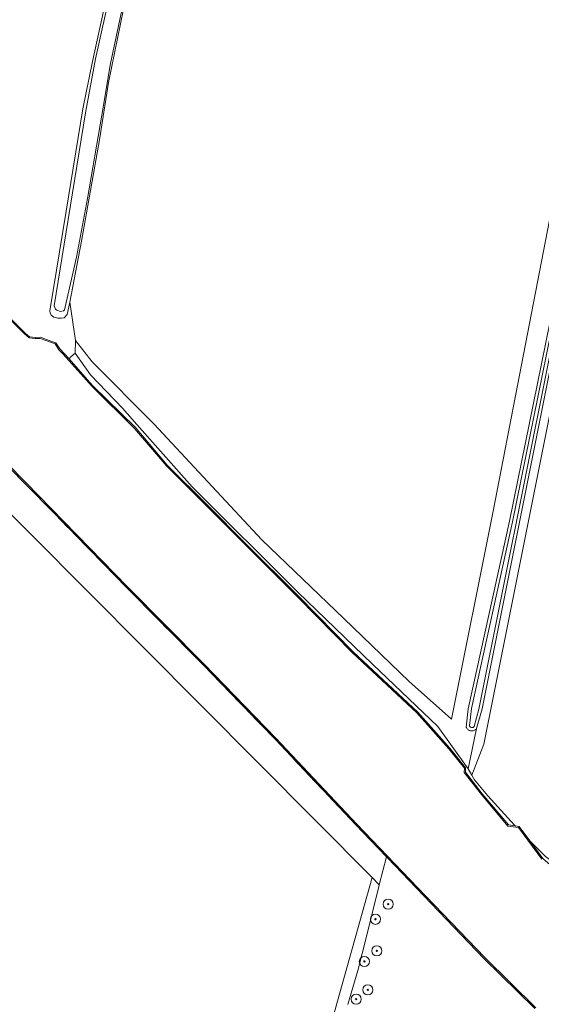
# Model space of a CAD drawing. Header units: metres. Extents: x 125158 to 132124, y 450612 to 454469.
# Tile 78 of 173: x 127524 to 127627, y 451823 to 452017. Entities that reach past the tile are written whole.
import ezdxf

# ---------------------------------------------------------------- set-up
doc = ezdxf.new("R2010")
doc.units = ezdxf.units.M
doc.linetypes.add('IE-TERREINAFSCHEIDING', pattern=[10, 8, -2])
doc.layers.get('0').update_dxf_attribs({"color": 8})
for name, color, linetype, lineweight in [('B-XX-GR-BOOM-S', 8, 'Continuous', 25), ('B-XX-IE-TERREINAFSCHEIDING-G', 8, 'IE-TERREINAFSCHEIDING', 18), ('B-XX-IE-TERREINAFSCHEIDING-GV', 8, 'Continuous', 18), ('B-XX-OG-TERREIN_CULTUURSCHEIDING-GV', 8, 'Continuous', 18), ('B-XX-OG-WATER-GV', 8, 'Continuous', 18), ('B-XX-OG-WATER_SLOOT-GV', 8, 'Continuous', 18), ('B-XX-OG-WEG-GV', 8, 'Continuous', 18)]:
    doc.layers.add(name, color=color, linetype=linetype, lineweight=lineweight)

# ---------------------------------------------------------------- blocks, each defined once
blk = doc.blocks.new('SGR-BOOM_01-SO')
at = {"linetype": 'ByBlock', "lineweight": 18}
h = blk.add_hatch(color=0, dxfattribs=at)
h.dxf.hatch_style = 1
edge = h.paths.add_edge_path()
edge.add_arc((0, 0), 0.25, 0, 360)
at = {"color": 0, "linetype": 'ByBlock', "lineweight": 18}
for radius in [2, 0.25]:
    blk.add_circle((0, 0), radius, dxfattribs=at)

msp = doc.modelspace()

# ---------------------------------------------------------------- linework, layer by layer
at = {"layer": 'B-XX-IE-TERREINAFSCHEIDING-G'}
msp.add_lwpolyline([(127596.71, 451851.64), (127596.74, 451851.78), (127595.02, 451853.59), (127590.67, 451858.12), (127574.76, 451874.99), (127560.58, 451889.65), (127551.99, 451898.32), (127545.49, 451904.88), (127540.94, 451909.56), (127531.35, 451919.42), (127525.49, 451925.41), (127514.03, 451937.02)], dxfattribs=at)
at = {"layer": 'B-XX-IE-TERREINAFSCHEIDING-GV'}
for points in [[(127627.52, 451851.49), (127624.95, 451854.97), (127622.86, 451857.79), (127622.05, 451857.91), (127620.78, 451858.09), (127615.6, 451864.23), (127612.75, 451867.89), (127612.27, 451868.49), (127612.32, 451869.37), (127609.22, 451873.25), (127602.87, 451880.33), (127590.2, 451892.15), (127579.38, 451903.2), (127568.87, 451913.63), (127561.55, 451921.02), (127553.54, 451929.02), (127547.24, 451936.39), (127538.89, 451944.66), (127537.77, 451945.91), (127534.18, 451949.94), (127533.23, 451951.01), (127532.35, 451951.9), (127532.07, 451952.35), (127531.6, 451953.1), (127530.79, 451953.4), (127529.71, 451953.78), (127528.53, 451954.22), (127527.58, 451954.16), (127526.4, 451954.26), (127525.54, 451955), (127517.4, 451963.05)], [(127517.25, 451962.91), (127525.4, 451954.85), (127526.32, 451954.07), (127527.51, 451953.94), (127528.49, 451953.99), (127529.62, 451953.57), (127531.44, 451952.92), (127532.17, 451951.74), (127533.04, 451950.85), (127538.73, 451944.5), (127547.05, 451936.23), (127553.38, 451928.86), (127561.38, 451920.85), (127568.72, 451913.46), (127579.22, 451903.03), (127590.03, 451892), (127602.72, 451880.17), (127609.04, 451873.11), (127612.09, 451869.29), (127612.02, 451868.43), (127615.42, 451864.08), (127620.65, 451857.85), (127622.72, 451857.58), (127627.34, 451851.34)], [(127514.03, 451937.02), (127525.49, 451925.41), (127531.35, 451919.42), (127540.94, 451909.56), (127545.49, 451904.88), (127551.99, 451898.32), (127560.58, 451889.65), (127574.76, 451874.99), (127590.67, 451858.12), (127595.02, 451853.59), (127596.74, 451851.78), (127596.92, 451851.6), (127602.64, 451845.64), (127615.9, 451831.78), (127625.97, 451821.9)], [(127626.13, 451822.07), (127616.08, 451831.94), (127602.84, 451845.79), (127590.87, 451858.27), (127574.92, 451875.17), (127560.74, 451889.84), (127545.68, 451905.02), (127525.65, 451925.58), (127514.19, 451937.2)]]:
    msp.add_lwpolyline(points, dxfattribs=at)
at = {"layer": 'B-XX-OG-TERREIN_CULTUURSCHEIDING-GV'}
for points in [[(127545.52, 452021.79), (127541.97, 452004.4), (127540.19, 451993.13), (127536.66, 451973.14), (127534.3, 451961.11), (127535.43, 451953.56), (127538.72, 451949.34), (127550.89, 451937.17), (127572.19, 451914.28), (127588.33, 451898.81), (127601.18, 451886.35), (127609.52, 451878.95), (127617.76, 451919.91), (127634.83, 452008.15), (127658.77, 452120.34)], [(127649.75, 452043.26), (127615.93, 451874.03), (127613.52, 451867.93), (127614.07, 451867), (127616.71, 451863.82), (127621.94, 451858.02), (127622.05, 451857.91), (127622.86, 451857.79), (127624.95, 451854.97), (127628.05, 451851.84)], [(127517.4, 451963.05), (127525.54, 451955), (127526.4, 451954.26), (127527.58, 451954.16), (127528.53, 451954.22), (127529.71, 451953.78), (127530.79, 451953.4), (127531.6, 451953.1), (127532.07, 451952.35), (127532.35, 451951.9), (127533.23, 451951.01), (127534.18, 451949.94), (127534.53, 451950.33), (127535.38, 451951.1), (127535.43, 451953.56), (127534.3, 451961.11), (127533.82, 451958.67), (127533.23, 451958.03), (127532.69, 451957.97), (127531.96, 451957.99), (127531.16, 451958.16), (127530.65, 451958.53), (127530.48, 451958.99), (127530.42, 451959.44), (127533.61, 451979.03), (127536.88, 451999.22), (127538.79, 452008.57), (127542.37, 452024.85)], [(127634.83, 452008.15), (127617.76, 451919.91), (127609.52, 451878.95), (127601.18, 451886.35), (127588.33, 451898.81), (127572.19, 451914.28), (127550.89, 451937.17), (127538.72, 451949.34), (127535.43, 451953.56), (127535.38, 451951.1), (127538.41, 451946.77), (127544.8, 451940.19), (127547.01, 451937.6), (127558.45, 451924.7), (127579.25, 451903.97), (127593.98, 451889.75), (127606.85, 451877.51), (127612.82, 451869.12), (127614.46, 451877.11), (127614.38, 451877), (127614.29, 451876.91), (127614.18, 451876.82), (127614.06, 451876.75), (127613.94, 451876.7), (127613.81, 451876.65), (127613.68, 451876.63), (127613.54, 451876.62), (127613.4, 451876.62), (127613.27, 451876.64), (127613.14, 451876.68), (127613.01, 451876.73), (127612.9, 451876.8), (127612.79, 451876.88), (127612.69, 451876.97), (127612.6, 451877.08), (127612.52, 451877.19), (127612.46, 451877.31), (127612.45, 451877.33), (127612.83, 451880.99), (127620.98, 451917.99), (127634.43, 451984.2)], [(127492.9, 451949.32), (127593.89, 451847.72), (127595.31, 451846.29), (127596.74, 451851.78), (127595.02, 451853.59), (127590.67, 451858.12), (127574.76, 451874.99), (127560.58, 451889.65), (127551.99, 451898.32), (127545.49, 451904.88), (127540.94, 451909.56), (127531.35, 451919.42), (127525.49, 451925.41), (127514.03, 451937.02)], [(127582.69, 451807.65), (127593.89, 451847.72), (127492.9, 451949.32)], [(127589.1, 451822.73), (127591.11, 451829.41), (127592.77, 451836.12), (127595.22, 451845.94), (127595.31, 451846.29), (127593.89, 451847.72), (127582.69, 451807.65)]]:
    msp.add_lwpolyline(points, dxfattribs=at)
msp.add_lwpolyline([(127649.75, 452043.26), (127648.42, 452043.47), (127642.73, 452014.88), (127629.25, 451949.27), (127615.56, 451881), (127614.46, 451877.11), (127612.82, 451869.12), (127613.52, 451867.93), (127615.93, 451874.03)], close=True, dxfattribs=at)
at = {"layer": 'B-XX-OG-WATER-GV'}
for points in [[(127649.16, 452053.68), (127635, 451984.09), (127621.55, 451917.86), (127613.45, 451881.06), (127613.07, 451877.61), (127613.09, 451877.58), (127613.14, 451877.5), (127613.2, 451877.43), (127613.27, 451877.37), (127613.36, 451877.33), (127613.45, 451877.3), (127613.54, 451877.29), (127613.63, 451877.29), (127613.72, 451877.31), (127613.81, 451877.34), (127613.89, 451877.39), (127613.96, 451877.45), (127614.02, 451877.52), (127614.95, 451880.93), (127628.68, 451949.39), (127642.16, 452015), (127656.87, 452088.89)], [(127542.47, 452023.03), (127539.41, 452009.06), (127537.4, 451998.43), (127533.64, 451974.97), (127531.27, 451960.42), (127531.49, 451959.77), (127531.76, 451959.52), (127532.47, 451959.25), (127533.1, 451959.41), (127533.28, 451959.58), (127535.66, 451969.97), (127537.84, 451981.58), (127540.65, 451998), (127542.32, 452008.13), (127545.01, 452020.9)], [(127627.34, 451851.34), (127622.72, 451857.58), (127620.65, 451857.85), (127615.42, 451864.08), (127612.02, 451868.43), (127612.09, 451869.29), (127609.04, 451873.11), (127602.72, 451880.17), (127590.03, 451892), (127579.22, 451903.03), (127568.72, 451913.46), (127561.38, 451920.85), (127553.38, 451928.86), (127547.05, 451936.23), (127538.73, 451944.5), (127533.04, 451950.85), (127532.17, 451951.74), (127531.44, 451952.92), (127529.62, 451953.57), (127528.49, 451953.99), (127527.51, 451953.94), (127526.32, 451954.07), (127525.4, 451954.85), (127517.25, 451962.91)], [(127514.19, 451937.2), (127525.65, 451925.58), (127545.68, 451905.02), (127560.74, 451889.84), (127574.92, 451875.17), (127590.87, 451858.27), (127602.84, 451845.79), (127616.08, 451831.94), (127626.13, 451822.07)]]:
    msp.add_lwpolyline(points, dxfattribs=at)
at = {"layer": 'B-XX-OG-WATER_SLOOT-GV'}
for points in [[(127656.87, 452088.89), (127642.16, 452015), (127628.68, 451949.39), (127614.95, 451880.93), (127614.02, 451877.52), (127613.96, 451877.45), (127613.89, 451877.39), (127613.81, 451877.34), (127613.72, 451877.31), (127613.63, 451877.29), (127613.54, 451877.29), (127613.45, 451877.3), (127613.36, 451877.33), (127613.27, 451877.37), (127613.2, 451877.43), (127613.14, 451877.5), (127613.09, 451877.58), (127613.07, 451877.61), (127613.45, 451881.06), (127621.55, 451917.86), (127635, 451984.09), (127649.16, 452053.68)], [(127542.37, 452024.85), (127538.79, 452008.57), (127536.88, 451999.22), (127533.61, 451979.03), (127530.42, 451959.44), (127530.48, 451958.99), (127530.65, 451958.53), (127531.16, 451958.16), (127531.96, 451957.99), (127532.69, 451957.97), (127533.23, 451958.03), (127533.82, 451958.67), (127534.3, 451961.11), (127536.66, 451973.14), (127540.19, 451993.13), (127541.97, 452004.4), (127545.52, 452021.79)], [(127545.01, 452020.9), (127542.32, 452008.13), (127540.65, 451998), (127537.84, 451981.58), (127535.66, 451969.97), (127533.28, 451959.58), (127533.1, 451959.41), (127532.47, 451959.25), (127531.76, 451959.52), (127531.49, 451959.77), (127531.27, 451960.42), (127533.64, 451974.97), (127537.4, 451998.43), (127539.41, 452009.06), (127542.47, 452023.03)], [(127634.43, 451984.2), (127620.98, 451917.99), (127612.83, 451880.99), (127612.45, 451877.33), (127612.46, 451877.31), (127612.52, 451877.19), (127612.6, 451877.08), (127612.69, 451876.97), (127612.79, 451876.88), (127612.9, 451876.8), (127613.01, 451876.73), (127613.14, 451876.68), (127613.27, 451876.64), (127613.4, 451876.62), (127613.54, 451876.62), (127613.68, 451876.63), (127613.81, 451876.65), (127613.94, 451876.7), (127614.06, 451876.75), (127614.18, 451876.82), (127614.29, 451876.91), (127614.38, 451877), (127614.46, 451877.11), (127615.56, 451881), (127629.25, 451949.27)]]:
    msp.add_lwpolyline(points, dxfattribs=at)
for points in [[(127558.45, 451924.7), (127547.01, 451937.6), (127544.8, 451940.19), (127538.41, 451946.77), (127535.38, 451951.1), (127534.53, 451950.33), (127534.18, 451949.94), (127537.77, 451945.91), (127538.89, 451944.66), (127547.24, 451936.39), (127553.54, 451929.02), (127561.55, 451921.02), (127568.87, 451913.63), (127579.38, 451903.2), (127590.2, 451892.15), (127602.87, 451880.33), (127609.22, 451873.25), (127612.32, 451869.37), (127612.27, 451868.49), (127612.75, 451867.89), (127615.6, 451864.23), (127620.78, 451858.09), (127622.05, 451857.91), (127621.94, 451858.02), (127616.71, 451863.82), (127614.07, 451867), (127613.52, 451867.93), (127612.82, 451869.12), (127606.85, 451877.51), (127593.98, 451889.75), (127579.25, 451903.97)], [(127628.05, 451851.84), (127624.95, 451854.97), (127627.52, 451851.49), (127631.29, 451848.28), (127632.17, 451848.05), (127634.08, 451848.42), (127633.69, 451848.83), (127632.94, 451848.77), (127632.32, 451848.67)]]:
    msp.add_lwpolyline(points, close=True, dxfattribs=at)
at = {"layer": 'B-XX-OG-WEG-GV'}
msp.add_lwpolyline([(127625.97, 451821.9), (127615.9, 451831.78), (127602.64, 451845.64), (127596.92, 451851.6), (127596.74, 451851.78), (127595.31, 451846.29), (127595.22, 451845.94), (127592.77, 451836.12), (127591.11, 451829.41), (127589.1, 451822.73)], dxfattribs=at)

# ---------------------------------------------------------------- block references
at = {"layer": 'B-XX-GR-BOOM-S', "xscale": 0.5, "yscale": 0.5, "zscale": 0.5}
for p in [(127597.07, 451842.48), (127594.55, 451839.5), (127594.84, 451833.28), (127592.37, 451831.19), (127593.04, 451825.59), (127590.76, 451823.75)]:
    msp.add_blockref('SGR-BOOM_01-SO', p, dxfattribs=at)

doc.saveas('drawing.dxf')
